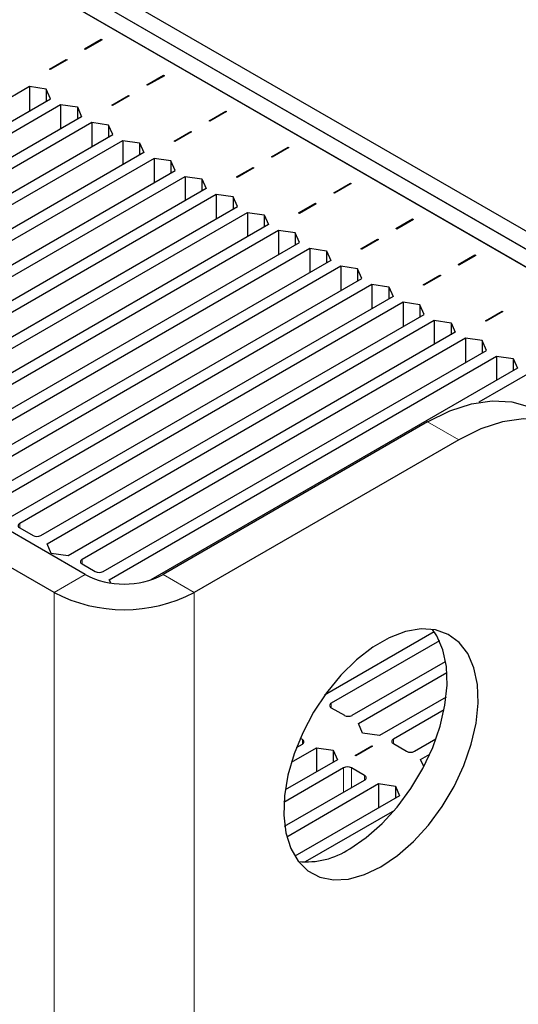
# Paper-space layout 'Blatt2' of a CAD drawing. Header units: millimetres. Extents: x 5 to 418, y 2 to 292.
# Tile 117 of 124: x 311 to 318, y 208 to 222. Entities that reach past the tile are written whole.
import ezdxf

# ---------------------------------------------------------------- set-up
doc = ezdxf.new("R2010")
doc.units = ezdxf.units.MM

psp = doc.layouts.new('Blatt2')

# ---------------------------------------------------------------- linework, layer by layer
at = {"color": 7, "linetype": 'Continuous', "lineweight": 25}
for p, q in [((269.906, 247.172), (327.889, 213.699)), ((269.906, 246.899), (327.889, 213.427)), ((327.3, 213.495), (270.024, 246.559)), ((270.731, 246.423), (327.064, 213.903)), ((270.495, 246.287), (326.828, 213.767)), ((311.617, 221.994), (311.87, 222.14)), ((311.882, 222.133), (311.628, 221.987)), ((311.87, 222.14), (311.882, 222.133)), ((311.87, 222.127), (311.87, 222.14)), ((311.628, 221.987), (311.617, 221.994)), ((311.086, 221.688), (311.34, 221.834)), ((311.352, 221.827), (311.098, 221.681)), ((311.34, 221.834), (311.352, 221.827)), ((311.34, 221.82), (311.34, 221.834)), ((311.098, 221.681), (311.086, 221.688)), ((312.559, 221.45), (312.813, 221.596)), ((312.825, 221.589), (312.571, 221.443)), ((312.813, 221.596), (312.825, 221.589)), ((312.813, 221.596), (312.813, 221.582)), ((310.783, 221.424), (304.979, 218.073)), ((311.036, 221.387), (310.783, 221.424)), ((310.783, 221.424), (310.783, 221.057)), ((312.571, 221.443), (312.559, 221.45)), ((311.101, 221.24), (311.036, 221.387)), ((311.036, 221.387), (311.036, 221.203)), ((312.029, 221.143), (312.283, 221.29)), ((312.294, 221.283), (312.041, 221.137)), ((312.283, 221.29), (312.294, 221.283)), ((312.283, 221.29), (312.283, 221.276)), ((305.297, 217.89), (311.101, 221.24)), ((305.391, 217.767), (311.254, 221.152)), ((311.254, 221.152), (311.508, 221.115)), ((311.254, 221.152), (311.254, 220.785)), ((311.508, 221.115), (311.572, 220.968)), ((311.508, 221.115), (311.508, 220.931)), ((312.041, 221.137), (312.029, 221.143)), ((311.572, 220.968), (305.709, 217.584)), ((313.502, 220.905), (313.756, 221.052)), ((313.767, 221.045), (313.514, 220.899)), ((313.756, 221.052), (313.767, 221.045)), ((313.756, 221.038), (313.756, 221.052)), ((311.726, 220.88), (305.922, 217.529)), ((311.979, 220.842), (311.726, 220.88)), ((311.726, 220.88), (311.726, 220.512)), ((312.044, 220.696), (311.979, 220.842)), ((311.979, 220.842), (311.979, 220.659)), ((313.514, 220.899), (313.502, 220.905)), ((306.24, 217.345), (312.044, 220.696)), ((312.972, 220.599), (313.225, 220.745)), ((313.237, 220.739), (312.984, 220.592)), ((313.225, 220.745), (313.237, 220.739)), ((313.225, 220.732), (313.225, 220.745)), ((306.334, 217.223), (312.197, 220.608)), ((312.197, 220.608), (312.45, 220.57)), ((312.197, 220.608), (312.197, 220.24)), ((312.45, 220.57), (312.515, 220.424)), ((312.45, 220.57), (312.45, 220.387)), ((312.984, 220.592), (312.972, 220.599)), ((312.515, 220.424), (306.652, 217.039)), ((314.445, 220.361), (314.698, 220.507)), ((314.71, 220.501), (314.457, 220.354)), ((314.698, 220.507), (314.71, 220.501)), ((314.698, 220.494), (314.698, 220.507)), ((312.668, 220.336), (306.864, 216.985)), ((312.922, 220.298), (312.668, 220.336)), ((312.668, 220.336), (312.668, 219.968)), ((312.987, 220.152), (312.922, 220.298)), ((312.922, 220.298), (312.922, 220.114)), ((314.457, 220.354), (314.445, 220.361)), ((307.183, 216.801), (312.987, 220.152)), ((313.915, 220.055), (314.168, 220.201)), ((314.18, 220.194), (313.927, 220.048)), ((314.168, 220.201), (314.18, 220.194)), ((314.168, 220.188), (314.168, 220.201)), ((307.277, 216.679), (313.14, 220.063)), ((313.14, 220.063), (313.393, 220.026)), ((313.14, 220.063), (313.14, 219.696)), ((313.393, 220.026), (313.458, 219.88)), ((313.393, 220.026), (313.393, 219.842)), ((313.927, 220.048), (313.915, 220.055)), ((315.388, 219.817), (315.641, 219.963)), ((315.653, 219.956), (315.4, 219.81)), ((315.641, 219.963), (315.653, 219.956)), ((315.641, 219.949), (315.641, 219.963)), ((313.458, 219.88), (307.595, 216.495)), ((313.611, 219.791), (307.807, 216.441)), ((313.865, 219.754), (313.611, 219.791)), ((313.611, 219.791), (313.611, 219.424)), ((315.4, 219.81), (315.388, 219.817)), ((313.93, 219.608), (313.865, 219.754)), ((313.865, 219.754), (313.865, 219.57)), ((314.858, 219.511), (315.111, 219.657)), ((315.123, 219.65), (314.869, 219.504)), ((315.111, 219.657), (315.123, 219.65)), ((315.111, 219.643), (315.111, 219.657)), ((308.125, 216.257), (313.93, 219.608)), ((308.22, 216.134), (314.083, 219.519)), ((314.083, 219.519), (314.336, 219.482)), ((314.083, 219.519), (314.083, 219.152)), ((314.336, 219.482), (314.401, 219.335)), ((314.336, 219.482), (314.336, 219.298)), ((314.869, 219.504), (314.858, 219.511)), ((314.401, 219.335), (308.538, 215.951)), ((316.331, 219.273), (316.584, 219.419)), ((316.596, 219.412), (316.343, 219.266)), ((316.584, 219.419), (316.596, 219.412)), ((316.584, 219.419), (316.584, 219.405)), ((314.554, 219.247), (308.75, 215.896)), ((314.807, 219.21), (314.554, 219.247)), ((314.554, 219.247), (314.554, 218.88)), ((314.872, 219.063), (314.807, 219.21)), ((314.807, 219.21), (314.807, 219.026)), ((316.343, 219.266), (316.331, 219.273)), ((309.068, 215.713), (314.872, 219.063)), ((315.8, 218.966), (316.054, 219.113)), ((316.066, 219.106), (315.812, 218.96)), ((316.054, 219.113), (316.066, 219.106)), ((316.054, 219.113), (316.054, 219.099)), ((309.162, 215.59), (315.026, 218.975)), ((315.026, 218.975), (315.279, 218.937)), ((315.026, 218.975), (315.026, 218.607)), ((315.279, 218.937), (315.344, 218.791)), ((315.279, 218.937), (315.279, 218.754)), ((315.812, 218.96), (315.8, 218.966)), ((315.344, 218.791), (309.481, 215.406)), ((317.274, 218.728), (317.527, 218.875)), ((317.539, 218.868), (317.285, 218.721)), ((317.527, 218.875), (317.539, 218.868)), ((317.527, 218.861), (317.527, 218.875)), ((315.497, 218.703), (309.693, 215.352)), ((315.75, 218.665), (315.497, 218.703)), ((315.497, 218.703), (315.497, 218.335)), ((315.815, 218.519), (315.75, 218.665)), ((315.75, 218.665), (315.75, 218.482)), ((317.285, 218.721), (317.274, 218.728)), ((310.011, 215.168), (315.815, 218.519)), ((310.105, 215.046), (315.968, 218.431)), ((315.968, 218.431), (316.222, 218.393)), ((315.968, 218.431), (315.968, 218.063)), ((316.743, 218.422), (316.997, 218.568)), ((317.008, 218.562), (316.755, 218.415)), ((316.997, 218.568), (317.008, 218.562)), ((316.997, 218.555), (316.997, 218.568)), ((316.222, 218.393), (316.287, 218.247)), ((316.222, 218.393), (316.222, 218.209)), ((316.755, 218.415), (316.743, 218.422)), ((316.287, 218.247), (310.423, 214.862)), ((316.44, 218.158), (310.636, 214.808)), ((316.693, 218.121), (316.44, 218.158)), ((316.44, 218.158), (316.44, 217.791)), ((316.758, 217.975), (316.693, 218.121)), ((316.693, 218.121), (316.693, 217.937)), ((317.686, 217.878), (317.939, 218.024)), ((317.951, 218.017), (317.698, 217.871)), ((317.939, 218.024), (317.951, 218.017)), ((317.939, 218.01), (317.939, 218.024)), ((310.954, 214.624), (316.758, 217.975)), ((311.048, 214.502), (316.911, 217.886)), ((316.911, 217.886), (317.165, 217.849)), ((316.911, 217.886), (316.911, 217.519)), ((317.165, 217.849), (317.229, 217.703)), ((317.165, 217.849), (317.165, 217.665)), ((317.698, 217.871), (317.686, 217.878)), ((317.229, 217.703), (311.366, 214.318)), ((317.383, 217.614), (311.578, 214.264)), ((317.636, 217.577), (317.383, 217.614)), ((317.383, 217.614), (317.383, 217.247)), ((317.701, 217.43), (317.636, 217.577)), ((317.636, 217.577), (317.636, 217.393)), ((311.897, 214.08), (317.701, 217.43)), ((311.991, 213.957), (317.854, 217.342)), ((317.854, 217.342), (318.107, 217.305)), ((317.854, 217.342), (317.854, 216.975)), ((318.107, 217.305), (318.172, 217.158)), ((318.107, 217.305), (318.107, 217.121)), ((311.626, 214.034), (306.204, 217.163)), ((318.172, 217.158), (312.621, 213.954)), ((318.325, 217.07), (317.585, 216.643)), ((311.154, 213.761), (305.733, 216.891)), ((316.811, 216.347), (312.804, 214.034)), ((317.282, 216.075), (313.275, 213.761)), ((310.636, 214.74), (310.836, 214.624)), ((311.113, 214.355), (311.048, 214.502)), ((311.366, 214.318), (311.113, 214.355)), ((311.578, 214.195), (311.779, 214.08)), ((312.013, 213.907), (311.991, 213.957)), ((316.912, 213.165), (315.251, 212.206)), ((316.988, 213.032), (315.35, 212.086)), ((315.668, 211.903), (317.083, 212.72)), ((315.762, 211.78), (317.102, 212.554)), ((317.09, 212.18), (316.08, 211.597)), ((315.35, 212.018), (315.55, 211.903)), ((317.059, 211.985), (316.292, 211.542)), ((315.827, 211.634), (315.762, 211.78)), ((316.08, 211.597), (315.827, 211.634)), ((314.824, 211.416), (314.914, 211.467)), ((314.914, 211.535), (314.881, 211.554)), ((315.712, 211.296), (315.965, 211.442)), ((315.977, 211.435), (315.724, 211.289)), ((315.965, 211.442), (315.977, 211.435)), ((315.965, 211.428), (315.965, 211.442)), ((316.292, 211.474), (316.493, 211.358)), ((316.611, 211.358), (316.937, 211.547)), ((314.748, 211.195), (315.126, 211.413)), ((315.126, 211.413), (315.379, 211.375)), ((315.126, 211.413), (315.126, 211.046)), ((315.379, 211.375), (315.444, 211.229)), ((315.379, 211.375), (315.379, 211.192)), ((315.724, 211.289), (315.712, 211.296)), ((316.705, 211.236), (316.845, 211.317)), ((315.444, 211.229), (314.654, 210.773)), ((316.753, 211.127), (316.705, 211.236)), ((315.538, 211.107), (314.634, 210.585)), ((315.856, 210.991), (315.656, 211.107)), ((314.646, 210.224), (315.856, 210.923)), ((314.677, 210.065), (316.069, 210.869)), ((316.069, 210.869), (316.322, 210.831)), ((316.069, 210.869), (316.069, 210.501)), ((316.322, 210.831), (316.387, 210.685)), ((316.322, 210.831), (316.322, 210.648)), ((316.387, 210.685), (314.799, 209.768)), ((316.309, 210.463), (314.956, 209.682))]:
    psp.add_line(p, q, dxfattribs=at)
at = {"color": 7, "linetype": 'Continuous', "lineweight": 18}
for p, q in [((317.282, 216.075), (316.811, 216.347)), ((310.636, 214.808), (310.636, 214.74)), ((311.578, 214.264), (311.578, 214.195)), ((311.626, 214.034), (311.154, 213.761)), ((312.804, 214.034), (313.275, 213.761)), ((311.154, 213.761), (311.154, 81.754)), ((313.275, 213.761), (313.275, 81.754)), ((315.35, 212.086), (315.35, 212.018)), ((314.914, 211.535), (314.914, 211.467)), ((316.292, 211.542), (316.292, 211.474)), ((315.538, 211.107), (315.538, 210.739)), ((315.656, 211.107), (315.656, 210.807)), ((315.856, 210.991), (315.856, 210.923))]:
    psp.add_line(p, q, dxfattribs=at)
at = {"color": 7, "linetype": 'Continuous', "lineweight": 25, "flags": 128}
for points in [[(316.811, 216.347), (317.146, 216.513), (317.475, 216.62), (317.79, 216.666), (318.085, 216.65), (318.354, 216.573), (318.477, 216.512)], [(319.639, 214.714), (319.615, 215.087), (319.544, 215.425), (319.426, 215.721), (319.265, 215.969), (319.064, 216.164), (318.826, 216.301), (318.557, 216.378), (318.262, 216.394), (317.946, 216.348), (317.618, 216.241), (317.282, 216.075)], [(316.104, 209.61), (316.353, 209.779), (316.595, 209.991), (316.822, 210.241), (317.029, 210.522), (317.21, 210.826), (317.358, 211.144), (317.471, 211.466), (317.544, 211.785), (317.576, 212.089), (317.565, 212.371), (317.512, 212.623), (317.419, 212.837), (317.288, 213.007), (317.123, 213.128), (316.929, 213.197), (316.711, 213.212), (316.475, 213.172), (316.229, 213.079), (315.979, 212.934), (315.733, 212.744), (315.497, 212.511), (315.279, 212.245), (315.085, 211.951), (314.919, 211.639), (314.788, 211.318), (314.695, 210.997), (314.643, 210.684), (314.632, 210.39), (314.664, 210.122), (314.737, 209.888), (314.849, 209.696), (314.998, 209.549), (315.178, 209.454), (315.385, 209.412), (315.613, 209.424), (315.855, 209.491), (316.104, 209.61)], [(315.632, 209.883), (315.881, 210.051), (316.123, 210.263), (316.351, 210.513), (316.558, 210.794), (316.738, 211.098), (316.887, 211.416), (316.999, 211.739), (317.073, 212.057), (317.104, 212.361), (317.094, 212.643), (317.041, 212.895), (316.948, 213.109), (316.883, 213.205)]]:
    psp.add_lwpolyline(points, dxfattribs=at)
at = {"color": 7, "linetype": 'Continuous', "lineweight": 25}
for centre, radius, start, end in [((310.648, 214.774), 0.0364, 110.7834, 249.2166), ((310.895, 214.738), 0.128, 242.6097, 297.3903), ((311.591, 214.229), 0.0364, 110.7834, 249.2166), ((312.215, 215.171), 1.281, 242.6097, 297.3903), ((311.838, 214.194), 0.128, 242.6097, 297.3903), ((312.215, 215.809), 2.306, 242.6097, 297.3903), ((315.363, 212.052), 0.0364, 110.7834, 249.2166), ((315.609, 212.016), 0.128, 242.6097, 297.3903), ((314.901, 211.501), 0.0364, 290.7834, 69.2166), ((316.305, 211.508), 0.0364, 110.7834, 249.2166), ((316.552, 211.472), 0.128, 242.6097, 297.3903), ((315.597, 210.993), 0.128, 62.6097, 117.3903), ((315.843, 210.957), 0.0364, 290.7834, 69.2166), ((314.971, 210.889), 1.205, 264.4301, 303.3243)]:
    psp.add_arc(centre, radius, start, end, dxfattribs=at)

doc.saveas('drawing.dxf')
